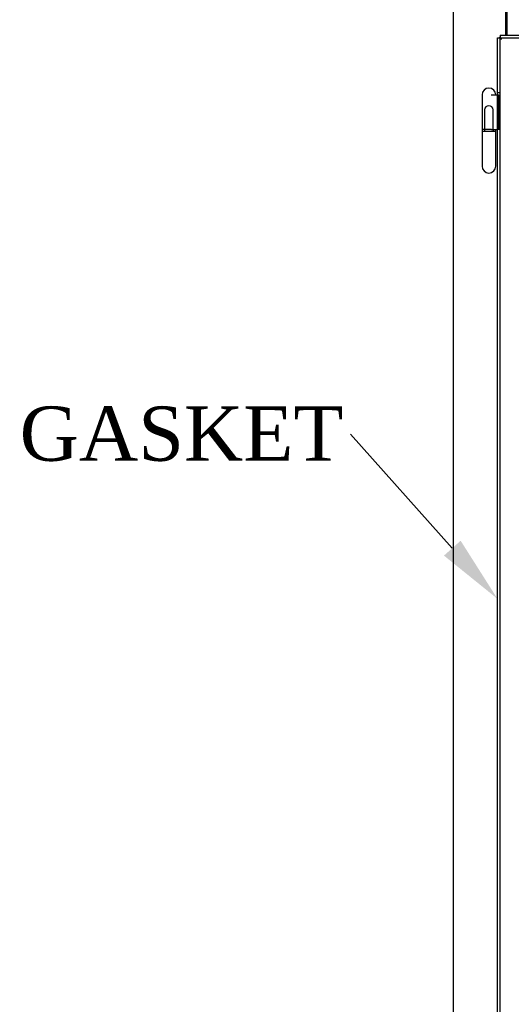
# Model space of a CAD drawing. Header units: inches. Extents: x 2 to 538, y -2 to 358.
# Tile 5 of 117: x 59 to 77, y 184 to 220. Entities that reach past the tile are written whole.
import ezdxf
from ezdxf import colors
from ezdxf.entities.mleader import LeaderData, LeaderLine
from ezdxf.lldxf.tags import DXFTag
from ezdxf.math import Vec2, Vec3

# ---------------------------------------------------------------- set-up
doc = ezdxf.new("R2010")
doc.units = ezdxf.units.IN
doc.header["$MEASUREMENT"] = 0
for name, color, linetype in [('COM70884-3', 7, 'Continuous'), ('COM70891-2', 7, 'Continuous'), ('COM71140-4', 7, 'Continuous'), ('Default', 7, 'Continuous'), ('HNG14568', 7, 'Continuous'), ('HNG14568B', 7, 'Continuous'), ('HNG14568MH', 7, 'Continuous')]:
    doc.layers.add(name, color=color, linetype=linetype)
tags = doc.linetypes.add('HIDDEN2', pattern=[0.1875, 0.125, -0.0625]).pattern_tags.tags
tags[6:7] = [DXFTag(74, 4), DXFTag(75, 0), DXFTag(340, '0'), DXFTag(46, 0.0), DXFTag(50, 0.0), DXFTag(44, 0.0), DXFTag(45, 0.0)]
tags[4:5] = [DXFTag(74, 4), DXFTag(75, 0), DXFTag(340, '0'), DXFTag(46, 0.0), DXFTag(50, 0.0), DXFTag(44, 0.0), DXFTag(45, 0.0)]

# ---------------------------------------------------------------- blocks, each defined once
blk = doc.blocks.new('SE')
at = {"layer": 'COM70884-3', "color": 7, "linetype": 'Continuous'}
for p, q in [((75.02, 145.045), (75.02, 222.235)), ((76.955, 219.83), (76.955, 222.235))]:
    blk.add_line(p, q, dxfattribs=at)
at = {"layer": 'COM70891-2', "color": 7, "linetype": 'Continuous'}
blk.add_line((76.985, 222.187), (76.985, 219.83), dxfattribs=at)
at = {"layer": 'COM71140-4', "color": 7, "linetype": 'Continuous'}
for p, q in [((76.645, 144.8), (76.645, 219.735)), ((76.645, 219.735), (76.701, 219.735)), ((76.74, 219.735), (76.701, 219.735)), ((76.74, 219.83), (113.05, 219.83)), ((76.74, 219.83), (76.74, 219.774)), ((76.74, 219.735), (76.74, 219.774)), ((76.788, 219.687), (76.74, 219.735)), ((76.788, 219.687), (76.788, 219.687)), ((76.788, 219.687), (76.788, 219.687)), ((76.788, 219.687), (76.788, 219.687)), ((76.788, 219.687), (76.788, 219.687))]:
    blk.add_line(p, q, dxfattribs=at)
at = {"layer": 'COM71140-4', "color": 7, "linetype": 'HIDDEN2'}
for p, q in [((76.74, 144.8), (76.74, 219.735)), ((76.741, 219.735), (113.05, 219.735)), ((76.74, 217.711), (76.645, 217.711)), ((76.74, 216.361), (76.645, 216.361))]:
    blk.add_line(p, q, dxfattribs=at)
at = {"layer": 'COM71140-4', "color": 7, "linetype": 'Continuous'}
for centre, start, end in [((77.269, 220.664), 238.5694, 243.7756), ((75.811, 219.206), 26.2244, 31.4306)]:
    blk.add_arc(centre, 1.09, start, end, dxfattribs=at)
at = {"layer": 'HNG14568', "color": 7, "linetype": 'Continuous'}
for p, q in [((76.076, 217.634), (76.076, 216.361)), ((76.414, 217.631), (76.645, 217.631)), ((76.581, 217.631), (76.581, 217.634)), ((76.429, 216.361), (76.645, 216.361))]:
    blk.add_line(p, q, dxfattribs=at)
at = {"layer": 'HNG14568', "color": 7, "linetype": 'HIDDEN2'}
for p, q in [((76.645, 217.631), (76.673, 217.631)), ((76.673, 217.631), (76.673, 216.361)), ((76.673, 217.631), (76.692, 217.631)), ((76.692, 217.631), (76.692, 216.361)), ((76.172, 217.08), (76.172, 216.361)), ((76.485, 216.361), (76.485, 217.08))]:
    blk.add_line(p, q, dxfattribs=at)
at = {"layer": 'HNG14568', "color": 7, "linetype": 'Continuous'}
blk.add_arc((76.328, 217.634), 0.252, 0, 180, dxfattribs=at)
at = {"layer": 'HNG14568', "color": 7, "linetype": 'HIDDEN2'}
blk.add_arc((76.328, 217.08), 0.156, 0, 180, dxfattribs=at)
at = {"layer": 'HNG14568B', "color": 7, "linetype": 'Continuous'}
for p, q in [((76.429, 216.361), (76.075, 216.361)), ((76.075, 216.361), (76.075, 216.282)), ((76.581, 216.282), (76.075, 216.282)), ((76.581, 216.282), (76.581, 216.361))]:
    blk.add_line(p, q, dxfattribs=at)
at = {"layer": 'HNG14568B', "color": 7, "linetype": 'HIDDEN2'}
for p, q in [((76.164, 216.361), (76.164, 216.282)), ((76.492, 216.282), (76.492, 216.361))]:
    blk.add_line(p, q, dxfattribs=at)
at = {"layer": 'HNG14568MH', "color": 7, "linetype": 'Continuous'}
for p, q in [((76.076, 216.282), (76.076, 215.01)), ((76.581, 215.01), (76.581, 216.282))]:
    blk.add_line(p, q, dxfattribs=at)
blk.add_arc((76.328, 215.01), 0.253, 180, 0, dxfattribs=at)

msp = doc.modelspace()

# ---------------------------------------------------------------- block references
at = {"layer": 'Default'}
msp.add_blockref('SE', (0, 0), dxfattribs=at)

# ---------------------------------------------------------------- leaders
at = {"layer": 'Default', "color": 7, "linetype": 'Continuous'}
ml = msp.add_multileader_mtext('Standard', dxfattribs=at)
ml.set_content('{\\pxsm0.9;\\fTimes New Roman|b0||i0||c0|p34;\\W1.;GASKET\\P}', color=7)
ml.set_leader_properties()
ml.build(insert=Vec2(0, 0))
ml.multileader.update_dxf_attribs({"dogleg_length": 0, "arrow_head_size": 2.5})
ctx = ml.context
ctx.base_point, ctx.char_height, ctx.arrow_head_size, ctx.landing_gap_size = Vec3(58.974, 204.23), 2, 2.5, 0.7
notes = []
notes.append((ctx, [(0, (1, 1, 0), (71.242, 205.14), (-1, 0), 0, [(0, [(76.645, 199.077)], 0, [])])]))
ctx.mtext.insert = Vec3(59.064, 206.162)
for ctx, leaders in notes:
    for number, flags, end, landing, length, lines in leaders:
        leader = LeaderData()
        leader.index, (leader.has_last_leader_line, leader.has_dogleg_vector, leader.attachment_direction) = number, flags
        leader.last_leader_point, leader.dogleg_vector, leader.dogleg_length = Vec3(end), Vec3(landing), length
        for number, points, colour, breaks in lines:
            line = LeaderLine()
            line.index, line.vertices, line.color, line.breaks = number, Vec3.list(points), colors.encode_raw_color(colour), breaks
            leader.lines.append(line)
        ctx.leaders.append(leader)

doc.saveas('drawing.dxf')
